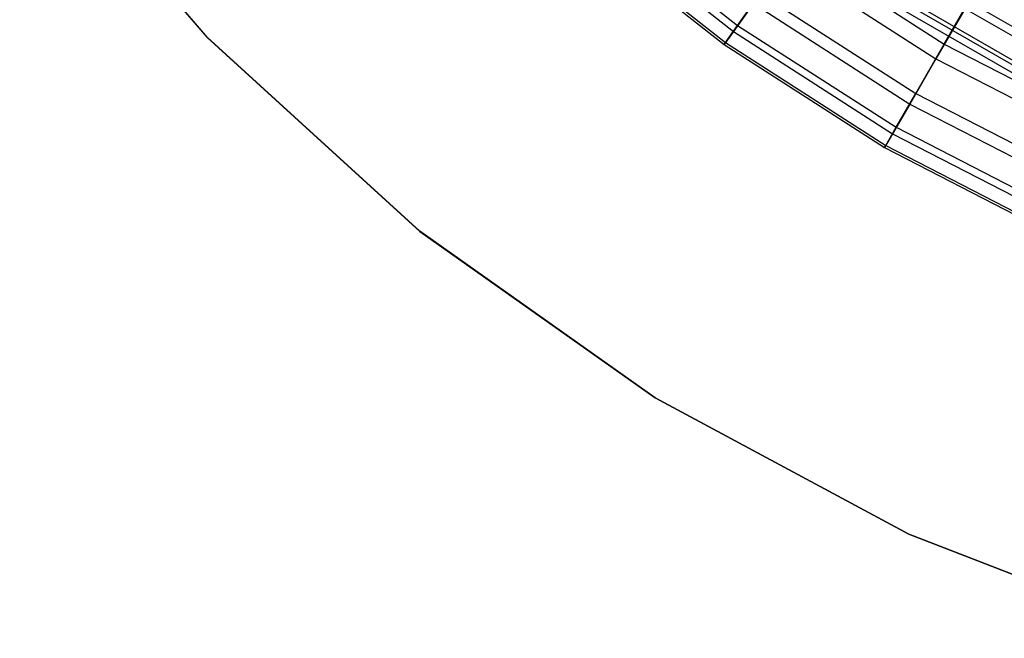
# Model space of a CAD drawing. Extents: x 0.1 to 16.1, y -7.1 to 6.9.
# Tile 1 of 118: x 2.5 to 5.4, y -6.8 to -4.9. Entities that reach past the tile are written whole.
import ezdxf

# ---------------------------------------------------------------- set-up
doc = ezdxf.new("R2010")
doc.units = 0
doc.header["$LTSCALE"] = 2.54
doc.layers.get('0').update_dxf_attribs({"color": 13, "linetype": 'CONTINUOUS'})

# ---------------------------------------------------------------- blocks, each defined once
blk = doc.blocks.new('DROPS_WOOD_A_PM_STL')
at = {"color": 0}
for p, q in [((3.0546, -4.9716, 27.3991), (2.4939, -4.3171, 27.3987)), ((3.0546, -4.9716, 27.3991), (2.4939, -4.3171, 27.3987)), ((2.4939, -4.3176, 26.3987), (3.0546, -4.9721, 26.3991)), ((2.4939, -4.3176, 26.3987), (3.0546, -4.9721, 26.3991)), ((5.5711, -5.0018, 9.3488), (5.0963, -4.7276, 9.3487)), ((5.5711, -5.0018, 9.3488), (5.0963, -4.7276, 9.3487)), ((5.5605, -5.0236, 7.1008), (5.0837, -4.7483, 7.1006)), ((5.5605, -5.0236, 7.1008), (5.0837, -4.7483, 7.1006)), ((5.5315, -5.0793, 8.7903), (5.0492, -4.8008, 8.7901)), ((5.5315, -5.0793, 8.7903), (5.0492, -4.8008, 8.7901)), ((5.5165, -5.1088, 8.226), (5.0314, -4.8287, 8.2258)), ((5.5165, -5.1088, 8.226), (5.0314, -4.8287, 8.2258)), ((5.5262, -5.0902, 7.6611), (5.0429, -4.8112, 7.6609)), ((5.5262, -5.0902, 7.6611), (5.0429, -4.8112, 7.6609)), ((3.6915, -5.5522, 27.3994), (3.0546, -4.9716, 27.3991)), ((3.0546, -4.9716, 27.3991), (3.0546, -4.9721, 26.3991)), ((3.0546, -4.9716, 27.3991), (3.0546, -4.9721, 26.3991)), ((3.6915, -5.5522, 27.3994), (3.0546, -4.9716, 27.3991)), ((3.0546, -4.9721, 26.3991), (3.6915, -5.5527, 26.3994)), ((3.0546, -4.9721, 26.3991), (3.6915, -5.5527, 26.3994)), ((4.395, -6.0501, 27.3996), (3.6915, -5.5522, 27.3994)), ((3.6915, -5.5522, 27.3994), (3.6915, -5.5527, 26.3994)), ((3.6915, -5.5522, 27.3994), (3.6915, -5.5527, 26.3994)), ((4.395, -6.0501, 27.3996), (3.6915, -5.5522, 27.3994)), ((3.6915, -5.5527, 26.3994), (4.395, -6.0507, 26.3996)), ((3.6915, -5.5527, 26.3994), (4.395, -6.0507, 26.3996)), ((5.1543, -6.4579, 27.3998), (4.395, -6.0501, 27.3996)), ((4.395, -6.0501, 27.3996), (4.395, -6.0507, 26.3996)), ((4.395, -6.0501, 27.3996), (4.395, -6.0507, 26.3996)), ((5.1543, -6.4579, 27.3998), (4.395, -6.0501, 27.3996)), ((4.395, -6.0507, 26.3996), (5.1543, -6.4584, 26.3998)), ((4.395, -6.0507, 26.3996), (5.1543, -6.4584, 26.3998)), ((5.9579, -6.7692, 27.4), (5.1543, -6.4579, 27.3998)), ((5.1543, -6.4579, 27.3998), (5.1543, -6.4584, 26.3998)), ((5.1543, -6.4579, 27.3998), (5.1543, -6.4584, 26.3998)), ((5.9579, -6.7692, 27.4), (5.1543, -6.4579, 27.3998)), ((5.1543, -6.4584, 26.3998), (5.9579, -6.7697, 26.4)), ((5.1543, -6.4584, 26.3998), (5.9579, -6.7697, 26.4))]:
    blk.add_line(p, q, dxfattribs=at)

msp = doc.modelspace()

# ---------------------------------------------------------------- linework, layer by layer
at = {"color": 0}
for p, q in [((4.1987, -4.5873, 9.105), (4.642, -4.936, 9.1051)), ((4.1987, -4.5873, 9.105), (4.642, -4.936, 9.1051)), ((4.1848, -4.6042, 7.3841), (4.6298, -4.9541, 7.3842)), ((4.1848, -4.6042, 7.3841), (4.6298, -4.9541, 7.3842)), ((4.1533, -4.6403, 7.9575), (4.6019, -4.993, 7.9577)), ((4.1533, -4.6403, 7.9575), (4.6019, -4.993, 7.9577)), ((4.158, -4.6346, 8.5329), (4.606, -4.9869, 8.5331)), ((4.158, -4.6346, 8.5329), (4.606, -4.9869, 8.5331)), ((4.8084, -4.7018, 10.2182), (5.2599, -4.992, 10.2184)), ((4.8084, -4.7018, 10.2182), (5.2599, -4.992, 10.2184)), ((4.7802, -4.7434, 6.2642), (5.2356, -5.0361, 6.2643)), ((4.7802, -4.7434, 6.2642), (5.2356, -5.0361, 6.2643)), ((5.2599, -4.992, 10.2184), (5.3709, -4.7994, 10.7492)), ((5.2599, -4.992, 10.2184), (5.3709, -4.7994, 10.7492)), ((4.642, -4.936, 9.1051), (4.7097, -4.8407, 9.6686)), ((4.642, -4.936, 9.1051), (4.7097, -4.8407, 9.6686)), ((4.7097, -4.8407, 9.6686), (5.1749, -5.1396, 9.6687)), ((4.7097, -4.8407, 9.6686), (5.1749, -5.1396, 9.6687)), ((5.3401, -4.8555, 5.728), (5.2356, -5.0361, 6.2643)), ((5.3401, -4.8555, 5.728), (5.2356, -5.0361, 6.2643)), ((4.6894, -4.8707, 6.818), (4.6298, -4.9541, 7.3842)), ((4.6894, -4.8707, 6.818), (4.6298, -4.9541, 7.3842)), ((4.6894, -4.8707, 6.818), (5.1573, -5.1714, 6.8182)), ((4.6894, -4.8707, 6.818), (5.1573, -5.1714, 6.8182)), ((4.606, -4.9869, 8.5331), (4.642, -4.936, 9.1051)), ((4.606, -4.9869, 8.5331), (4.642, -4.936, 9.1051)), ((4.642, -4.936, 9.1051), (5.1165, -5.2409, 9.1053)), ((4.642, -4.936, 9.1051), (5.1165, -5.2409, 9.1053)), ((4.6298, -4.9541, 7.3842), (4.6019, -4.993, 7.9577)), ((4.6298, -4.9541, 7.3842), (4.6019, -4.993, 7.9577)), ((4.6298, -4.9541, 7.3842), (5.1059, -5.2601, 7.3844)), ((4.6298, -4.9541, 7.3842), (5.1059, -5.2601, 7.3844)), ((4.6019, -4.993, 7.9577), (4.606, -4.9869, 8.5331)), ((4.6019, -4.993, 7.9577), (4.606, -4.9869, 8.5331)), ((4.6019, -4.993, 7.9577), (5.0819, -5.3015, 7.9578)), ((4.6019, -4.993, 7.9577), (5.0819, -5.3015, 7.9578)), ((4.606, -4.9869, 8.5331), (5.0854, -5.2951, 8.5333)), ((4.606, -4.9869, 8.5331), (5.0854, -5.2951, 8.5333)), ((5.1749, -5.1396, 9.6687), (5.2599, -4.992, 10.2184)), ((5.1749, -5.1396, 9.6687), (5.2599, -4.992, 10.2184)), ((5.2599, -4.992, 10.2184), (5.737, -5.2379, 10.2185)), ((5.2599, -4.992, 10.2184), (5.737, -5.2379, 10.2185)), ((5.2356, -5.0361, 6.2643), (5.1573, -5.1714, 6.8182)), ((5.2356, -5.0361, 6.2643), (5.1573, -5.1714, 6.8182)), ((5.2356, -5.0361, 6.2643), (5.7168, -5.2842, 6.2645)), ((5.2356, -5.0361, 6.2643), (5.7168, -5.2842, 6.2645)), ((5.1165, -5.2409, 9.1053), (5.1749, -5.1396, 9.6687)), ((5.1165, -5.2409, 9.1053), (5.1749, -5.1396, 9.6687)), ((5.1749, -5.1396, 9.6687), (5.6663, -5.393, 9.6689)), ((5.1749, -5.1396, 9.6687), (5.6663, -5.393, 9.6689)), ((5.1573, -5.1714, 6.8182), (5.1059, -5.2601, 7.3844)), ((5.1573, -5.1714, 6.8182), (5.1059, -5.2601, 7.3844)), ((5.1573, -5.1714, 6.8182), (5.6518, -5.4263, 6.8183)), ((5.1573, -5.1714, 6.8182), (5.6518, -5.4263, 6.8183)), ((5.0854, -5.2951, 8.5333), (5.1165, -5.2409, 9.1053)), ((5.0854, -5.2951, 8.5333), (5.1165, -5.2409, 9.1053)), ((5.1165, -5.2409, 9.1053), (5.6179, -5.4994, 9.1054)), ((5.1165, -5.2409, 9.1053), (5.6179, -5.4994, 9.1054)), ((5.1059, -5.2601, 7.3844), (5.0819, -5.3015, 7.9578)), ((5.1059, -5.2601, 7.3844), (5.0819, -5.3015, 7.9578)), ((5.1059, -5.2601, 7.3844), (5.6091, -5.5195, 7.3845)), ((5.1059, -5.2601, 7.3844), (5.6091, -5.5195, 7.3845)), ((5.0819, -5.3015, 7.9578), (5.0854, -5.2951, 8.5333)), ((5.0819, -5.3015, 7.9578), (5.0854, -5.2951, 8.5333)), ((5.0819, -5.3015, 7.9578), (5.5891, -5.563, 7.958)), ((5.0819, -5.3015, 7.9578), (5.5891, -5.563, 7.958)), ((5.0854, -5.2951, 8.5333), (5.592, -5.5562, 8.5334)), ((5.0854, -5.2951, 8.5333), (5.592, -5.5562, 8.5334))]:
    msp.add_line(p, q, dxfattribs=at)

# ---------------------------------------------------------------- block references
msp.add_blockref('DROPS_WOOD_A_PM_STL', (0, 0), dxfattribs=at)

doc.saveas('drawing.dxf')
